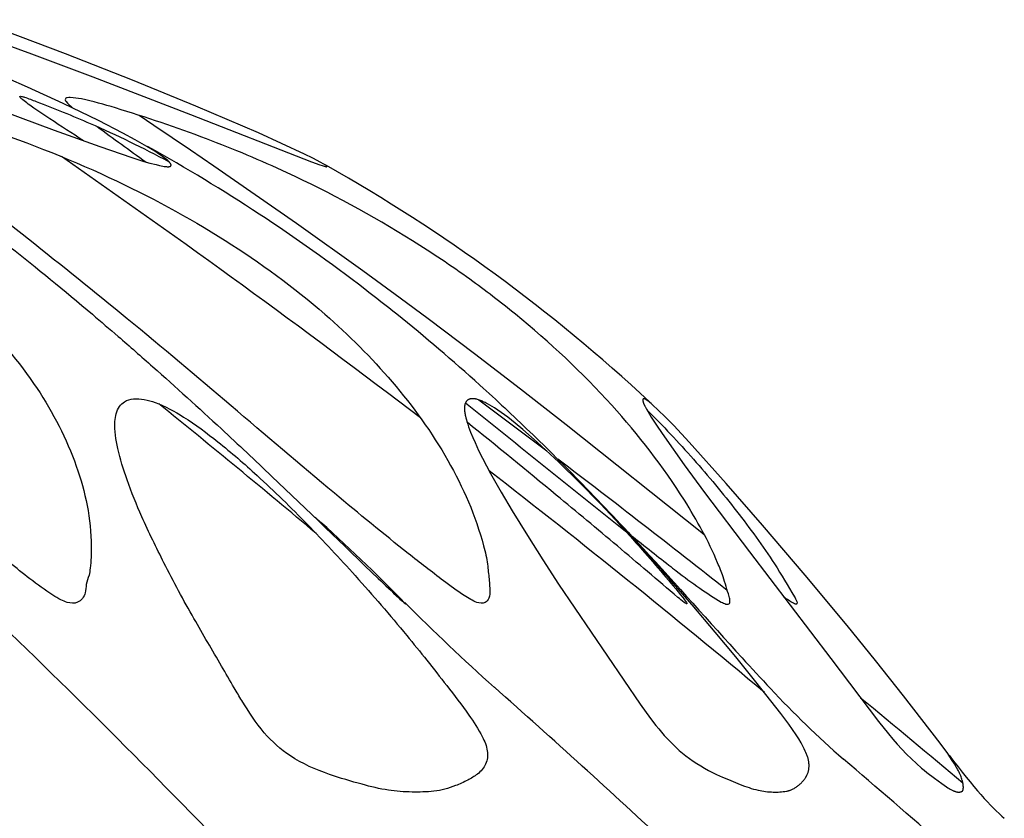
# Model space of a CAD drawing. Header units: millimetres. Extents: x 1250 to 1725, y 0 to 1655.
# Tile 45 of 256: x 1612 to 1645, y 139 to 165. Entities that reach past the tile are written whole.
import ezdxf

# ---------------------------------------------------------------- set-up
doc = ezdxf.new("R2010")
doc.units = ezdxf.units.MM
doc.header["$MEASUREMENT"] = 0
doc.layers.add('Crea2D$visibili$tangenti', color=7, linetype='Continuous', true_color=0x000000)

msp = doc.modelspace()

# ---------------------------------------------------------------- linework, layer by layer
at = {"layer": 'Crea2D$visibili$tangenti'}
for p, q in [((1627.504, 152.457), (1629.767, 150.762)), ((1630.927, 149.663), (1631.422, 149.142))]:
    msp.add_line(p, q, dxfattribs=at)
for points in [[(1609.789, 164.994), (1612.617, 163.962), (1614.656, 163.198), (1617.907, 161.954), (1621.938, 160.379), (1622.211, 160.28), (1622.287, 160.255), (1622.363, 160.231), (1622.384, 160.226), (1622.394, 160.223), (1622.404, 160.221), (1622.415, 160.218), (1622.425, 160.216), (1622.43, 160.216), (1622.436, 160.215), (1622.441, 160.214), (1622.446, 160.214), (1622.447, 160.214), (1622.447, 160.215), (1622.447, 160.215), (1622.448, 160.215), (1622.448, 160.216), (1622.448, 160.216), (1622.449, 160.216), (1622.449, 160.217), (1622.449, 160.217), (1622.449, 160.217), (1622.45, 160.218), (1622.45, 160.218), (1622.45, 160.219), (1622.45, 160.219), (1622.45, 160.219), (1622.45, 160.22), (1622.451, 160.22), (1622.451, 160.22), (1622.451, 160.221), (1622.451, 160.221), (1622.451, 160.221), (1622.451, 160.222), (1622.451, 160.222), (1622.451, 160.222), (1622.451, 160.223), (1622.451, 160.223), (1622.451, 160.224), (1622.451, 160.224), (1622.451, 160.224), (1622.451, 160.225), (1622.451, 160.225), (1622.451, 160.225), (1622.451, 160.226), (1622.451, 160.226), (1622.451, 160.226), (1622.451, 160.227), (1622.451, 160.227), (1622.451, 160.228), (1622.451, 160.228), (1622.45, 160.228), (1622.45, 160.229), (1622.45, 160.229), (1622.45, 160.229), (1622.45, 160.23), (1622.45, 160.23), (1622.449, 160.23), (1622.449, 160.231), (1622.449, 160.231), (1622.449, 160.232), (1622.449, 160.232), (1622.448, 160.233), (1622.448, 160.233), (1622.447, 160.234), (1622.447, 160.235), (1622.446, 160.236), (1622.445, 160.236), (1622.445, 160.237), (1622.444, 160.238), (1622.443, 160.238), (1622.442, 160.239), (1622.442, 160.24), (1622.44, 160.241), (1622.438, 160.243), (1622.437, 160.244), (1622.435, 160.246), (1622.431, 160.249), (1622.426, 160.251), (1622.413, 160.26), (1622.329, 160.31), (1622.248, 160.355), (1621.979, 160.495), (1621.705, 160.63), (1620.942, 160.988), (1620.174, 161.334), (1619.132, 161.787), (1618.084, 162.229), (1615.98, 163.088), (1613.751, 163.964), (1610.743, 165.102)], [(1607.143, 163.745), (1613.373, 161.429), (1614.896, 160.88), (1615.962, 160.517), (1616.362, 160.391), (1616.563, 160.334), (1616.766, 160.281), (1616.879, 160.254), (1616.936, 160.242), (1616.993, 160.231), (1617.035, 160.225), (1617.076, 160.219), (1617.097, 160.217), (1617.117, 160.216), (1617.138, 160.214), (1617.159, 160.214), (1617.162, 160.214), (1617.164, 160.213), (1617.167, 160.213), (1617.17, 160.213), (1617.174, 160.213), (1617.177, 160.213), (1617.18, 160.213), (1617.184, 160.213), (1617.188, 160.214), (1617.191, 160.214), (1617.195, 160.214), (1617.199, 160.215), (1617.202, 160.215), (1617.206, 160.216), (1617.21, 160.217), (1617.214, 160.218), (1617.217, 160.219), (1617.221, 160.22), (1617.225, 160.221), (1617.228, 160.222), (1617.232, 160.223), (1617.233, 160.224), (1617.235, 160.225), (1617.237, 160.225), (1617.238, 160.226), (1617.24, 160.227), (1617.241, 160.228), (1617.243, 160.229), (1617.244, 160.229), (1617.246, 160.23), (1617.247, 160.231), (1617.248, 160.232), (1617.25, 160.233), (1617.251, 160.234), (1617.252, 160.235), (1617.253, 160.236), (1617.253, 160.236), (1617.254, 160.237), (1617.254, 160.237), (1617.255, 160.238), (1617.255, 160.238), (1617.256, 160.239), (1617.256, 160.24), (1617.257, 160.24), (1617.257, 160.241), (1617.258, 160.241), (1617.258, 160.242), (1617.259, 160.242), (1617.259, 160.243), (1617.259, 160.244), (1617.26, 160.244), (1617.26, 160.245), (1617.26, 160.245), (1617.261, 160.246), (1617.261, 160.246), (1617.261, 160.247), (1617.261, 160.248), (1617.262, 160.248), (1617.262, 160.249), (1617.262, 160.249), (1617.262, 160.25), (1617.262, 160.25), (1617.262, 160.251), (1617.263, 160.252), (1617.263, 160.253), (1617.263, 160.254), (1617.264, 160.256), (1617.264, 160.257), (1617.264, 160.258), (1617.264, 160.259), (1617.264, 160.261), (1617.264, 160.262), (1617.264, 160.263), (1617.264, 160.264), (1617.264, 160.266), (1617.264, 160.267), (1617.264, 160.268), (1617.264, 160.27), (1617.263, 160.271), (1617.263, 160.272), (1617.263, 160.274), (1617.263, 160.275), (1617.262, 160.276), (1617.262, 160.279), (1617.261, 160.282), (1617.26, 160.285), (1617.259, 160.288), (1617.258, 160.29), (1617.257, 160.293), (1617.256, 160.296), (1617.254, 160.299), (1617.253, 160.302), (1617.25, 160.307), (1617.247, 160.313), (1617.244, 160.319), (1617.24, 160.324), (1617.237, 160.329), (1617.232, 160.336), (1617.227, 160.343), (1617.222, 160.349), (1617.217, 160.355), (1617.212, 160.361), (1617.207, 160.366), (1617.202, 160.371), (1617.197, 160.377), (1617.192, 160.382), (1617.186, 160.386), (1617.175, 160.396), (1617.153, 160.414), (1617.067, 160.483), (1616.977, 160.552), (1616.914, 160.597), (1616.851, 160.642), (1616.722, 160.726), (1616.592, 160.807), (1616.46, 160.885), (1616.065, 161.111), (1615.664, 161.329), (1614.852, 161.746), (1613.672, 162.315), (1612.482, 162.86), (1611.171, 163.44)], [(1635.015, 147.958), (1634.924, 148.03), (1630.411, 151.623), (1628.893, 152.814), (1627.365, 153.992), (1625.825, 155.155), (1624.893, 155.845), (1623.644, 156.755), (1621.443, 158.323), (1618.689, 160.234), (1617.916, 160.762), (1616.692, 161.582), (1616.208, 161.919)]]:
    msp.add_lwpolyline(points, dxfattribs=at)
for points in [[(1637.744, 139.442), (1637.758, 139.445), (1637.771, 139.448), (1637.784, 139.451), (1637.797, 139.454), (1637.81, 139.458), (1637.823, 139.462), (1637.836, 139.466), (1637.849, 139.47), (1637.861, 139.474), (1637.874, 139.479), (1637.899, 139.489), (1637.923, 139.5), (1637.947, 139.511), (1637.971, 139.524), (1637.994, 139.537), (1638.017, 139.55), (1638.04, 139.564), (1638.062, 139.579), (1638.085, 139.595), (1638.106, 139.61), (1638.128, 139.627), (1638.151, 139.645), (1638.173, 139.663), (1638.196, 139.683), (1638.217, 139.702), (1638.239, 139.722), (1638.259, 139.743), (1638.28, 139.764), (1638.299, 139.786), (1638.318, 139.808), (1638.336, 139.831), (1638.353, 139.854), (1638.369, 139.878), (1638.377, 139.89), (1638.385, 139.902), (1638.393, 139.915), (1638.4, 139.927), (1638.407, 139.94), (1638.413, 139.953), (1638.42, 139.965), (1638.426, 139.978), (1638.436, 140), (1638.444, 140.021), (1638.452, 140.043), (1638.46, 140.066), (1638.467, 140.088), (1638.473, 140.111), (1638.478, 140.134), (1638.483, 140.157), (1638.487, 140.18), (1638.49, 140.203), (1638.492, 140.226), (1638.494, 140.25), (1638.495, 140.273), (1638.496, 140.297), (1638.495, 140.32), (1638.494, 140.344), (1638.493, 140.358), (1638.492, 140.372), (1638.489, 140.4), (1638.485, 140.428), (1638.48, 140.456), (1638.474, 140.483), (1638.468, 140.511), (1638.46, 140.538), (1638.453, 140.566), (1638.444, 140.593), (1638.435, 140.62), (1638.425, 140.647), (1638.415, 140.673), (1638.393, 140.726), (1638.37, 140.779), (1638.337, 140.849), (1638.302, 140.918), (1638.266, 140.986), (1638.229, 141.054), (1638.15, 141.186), (1638.068, 141.316), (1637.946, 141.497), (1637.819, 141.675), (1637.556, 142.027), (1636.728, 143.082), (1636.056, 143.911), (1635.375, 144.732), (1634.602, 145.641), (1633.817, 146.539), (1633.019, 147.426), (1632.21, 148.302), (1631.539, 149.009), (1630.858, 149.706), (1630.163, 150.388), (1629.449, 151.052), (1628.966, 151.476), (1628.719, 151.681), (1628.466, 151.88), (1628.247, 152.042), (1628.135, 152.119), (1628.022, 152.194), (1627.946, 152.241), (1627.87, 152.286), (1627.793, 152.33), (1627.754, 152.35), (1627.715, 152.37), (1627.654, 152.398), (1627.623, 152.412), (1627.592, 152.424), (1627.561, 152.437), (1627.53, 152.448), (1627.498, 152.459), (1627.465, 152.469), (1627.436, 152.477), (1627.421, 152.48), (1627.406, 152.484), (1627.392, 152.487), (1627.377, 152.49), (1627.362, 152.492), (1627.347, 152.494), (1627.332, 152.495), (1627.317, 152.496), (1627.31, 152.497), (1627.303, 152.497), (1627.295, 152.497), (1627.288, 152.497), (1627.28, 152.496), (1627.273, 152.496), (1627.266, 152.495), (1627.258, 152.494), (1627.251, 152.494), (1627.244, 152.492), (1627.237, 152.491), (1627.229, 152.49), (1627.224, 152.488), (1627.218, 152.487), (1627.213, 152.485), (1627.208, 152.484), (1627.202, 152.482), (1627.197, 152.48), (1627.192, 152.479), (1627.186, 152.477), (1627.181, 152.474), (1627.176, 152.472), (1627.171, 152.47), (1627.166, 152.467), (1627.161, 152.465), (1627.156, 152.462), (1627.151, 152.46), (1627.146, 152.457), (1627.142, 152.454), (1627.137, 152.451), (1627.132, 152.448), (1627.128, 152.444), (1627.123, 152.441), (1627.119, 152.437), (1627.115, 152.434), (1627.111, 152.43), (1627.107, 152.426), (1627.103, 152.423), (1627.099, 152.419), (1627.095, 152.415), (1627.091, 152.41), (1627.088, 152.406), (1627.085, 152.402), (1627.081, 152.397), (1627.078, 152.393), (1627.076, 152.389), (1627.073, 152.384), (1627.07, 152.38), (1627.068, 152.375), (1627.066, 152.371), (1627.063, 152.366), (1627.061, 152.361), (1627.059, 152.356), (1627.057, 152.352), (1627.055, 152.347), (1627.053, 152.342), (1627.05, 152.332), (1627.047, 152.322), (1627.044, 152.312), (1627.041, 152.301), (1627.039, 152.291), (1627.037, 152.281), (1627.035, 152.271), (1627.033, 152.261), (1627.031, 152.241), (1627.03, 152.225), (1627.029, 152.208), (1627.028, 152.176), (1627.029, 152.144), (1627.03, 152.112), (1627.033, 152.08), (1627.036, 152.048), (1627.041, 152.016), (1627.046, 151.984), (1627.052, 151.953), (1627.058, 151.921), (1627.073, 151.859), (1627.09, 151.796), (1627.108, 151.734), (1627.136, 151.645), (1627.166, 151.556), (1627.198, 151.468), (1627.232, 151.381), (1627.303, 151.208), (1627.379, 151.036), (1627.5, 150.776), (1627.627, 150.519), (1627.896, 150.012), (1628.25, 149.383), (1628.617, 148.763), (1629.12, 147.944), (1629.635, 147.134), (1630.162, 146.33), (1630.696, 145.532), (1632.878, 142.339), (1633.22, 141.863), (1633.399, 141.632), (1633.491, 141.518), (1633.584, 141.406), (1633.678, 141.299), (1633.773, 141.193), (1633.87, 141.091), (1633.97, 140.99), (1634.073, 140.892), (1634.177, 140.797), (1634.285, 140.705), (1634.395, 140.617), (1634.515, 140.527), (1634.638, 140.441), (1634.763, 140.359), (1634.891, 140.281), (1635.02, 140.206), (1635.152, 140.134), (1635.285, 140.065), (1635.42, 140), (1635.614, 139.911), (1635.809, 139.828), (1636.204, 139.67), (1636.351, 139.614), (1636.5, 139.562), (1636.574, 139.537), (1636.649, 139.515), (1636.725, 139.494), (1636.801, 139.475), (1636.863, 139.462), (1636.925, 139.451), (1636.988, 139.441), (1637.051, 139.433), (1637.114, 139.426), (1637.178, 139.42), (1637.241, 139.417), (1637.305, 139.414), (1637.36, 139.413), (1637.415, 139.413), (1637.47, 139.414), (1637.525, 139.417), (1637.58, 139.421), (1637.635, 139.427), (1637.69, 139.434)], [(1643.591, 139.442), (1643.593, 139.444), (1643.594, 139.445), (1643.596, 139.447), (1643.598, 139.448), (1643.599, 139.45), (1643.601, 139.452), (1643.602, 139.453), (1643.603, 139.455), (1643.604, 139.457), (1643.606, 139.458), (1643.607, 139.46), (1643.608, 139.462), (1643.609, 139.464), (1643.61, 139.466), (1643.611, 139.468), (1643.612, 139.47), (1643.613, 139.472), (1643.614, 139.474), (1643.615, 139.476), (1643.616, 139.478), (1643.617, 139.482), (1643.618, 139.486), (1643.62, 139.49), (1643.621, 139.494), (1643.622, 139.498), (1643.623, 139.503), (1643.624, 139.509), (1643.625, 139.515), (1643.626, 139.521), (1643.627, 139.527), (1643.628, 139.534), (1643.628, 139.54), (1643.629, 139.546), (1643.629, 139.552), (1643.629, 139.565), (1643.629, 139.577), (1643.629, 139.59), (1643.628, 139.602), (1643.627, 139.623), (1643.625, 139.643), (1643.623, 139.663), (1643.62, 139.683), (1643.617, 139.703), (1643.613, 139.723), (1643.609, 139.742), (1643.605, 139.762), (1643.6, 139.782), (1643.595, 139.801), (1643.583, 139.84), (1643.571, 139.879), (1643.557, 139.917), (1643.541, 139.958), (1643.524, 139.998), (1643.506, 140.038), (1643.487, 140.078), (1643.467, 140.117), (1643.447, 140.156), (1643.404, 140.232), (1643.334, 140.351), (1643.261, 140.467), (1643.185, 140.582), (1643.108, 140.695), (1642.859, 141.039), (1641.642, 142.615), (1640.709, 143.789), (1639.764, 144.954), (1638.366, 146.633), (1636.948, 148.294), (1635.739, 149.681), (1634.508, 151.048), (1633.991, 151.6), (1633.727, 151.871), (1633.457, 152.136), (1633.312, 152.273), (1633.238, 152.338), (1633.201, 152.37), (1633.163, 152.4), (1633.14, 152.418), (1633.128, 152.427), (1633.116, 152.435), (1633.103, 152.444), (1633.09, 152.453), (1633.076, 152.461), (1633.061, 152.47), (1633.05, 152.476), (1633.044, 152.479), (1633.038, 152.481), (1633.033, 152.484), (1633.027, 152.487), (1633.021, 152.489), (1633.019, 152.49), (1633.016, 152.491), (1633.013, 152.492), (1633.011, 152.493), (1633.008, 152.493), (1633.005, 152.494), (1633.003, 152.494), (1633.002, 152.495), (1633, 152.495), (1632.999, 152.495), (1632.998, 152.495), (1632.997, 152.495), (1632.996, 152.495), (1632.995, 152.495), (1632.993, 152.495), (1632.992, 152.495), (1632.991, 152.495), (1632.99, 152.495), (1632.989, 152.495), (1632.988, 152.495), (1632.987, 152.495), (1632.987, 152.495), (1632.986, 152.495), (1632.986, 152.495), (1632.985, 152.495), (1632.985, 152.495), (1632.984, 152.494), (1632.984, 152.494), (1632.983, 152.494), (1632.983, 152.494), (1632.982, 152.494), (1632.982, 152.494), (1632.982, 152.494), (1632.981, 152.493), (1632.981, 152.493), (1632.98, 152.493), (1632.98, 152.493), (1632.979, 152.492), (1632.979, 152.492), (1632.979, 152.492), (1632.978, 152.492), (1632.978, 152.492), (1632.978, 152.491), (1632.977, 152.491), (1632.977, 152.491), (1632.977, 152.49), (1632.976, 152.49), (1632.976, 152.49), (1632.976, 152.49), (1632.975, 152.489), (1632.975, 152.489), (1632.975, 152.489), (1632.974, 152.488), (1632.974, 152.488), (1632.974, 152.488), (1632.974, 152.487), (1632.973, 152.487), (1632.973, 152.487), (1632.973, 152.486), (1632.972, 152.485), (1632.972, 152.485), (1632.971, 152.484), (1632.971, 152.483), (1632.97, 152.482), (1632.97, 152.481), (1632.969, 152.48), (1632.969, 152.479), (1632.969, 152.478), (1632.968, 152.477), (1632.968, 152.476), (1632.968, 152.475), (1632.967, 152.474), (1632.967, 152.473), (1632.967, 152.472), (1632.966, 152.47), (1632.966, 152.468), (1632.966, 152.465), (1632.965, 152.463), (1632.965, 152.461), (1632.965, 152.458), (1632.965, 152.456), (1632.965, 152.453), (1632.965, 152.45), (1632.965, 152.445), (1632.965, 152.44), (1632.965, 152.434), (1632.966, 152.429), (1632.966, 152.424), (1632.967, 152.417), (1632.968, 152.411), (1632.97, 152.405), (1632.971, 152.399), (1632.973, 152.392), (1632.974, 152.387), (1632.976, 152.381), (1632.978, 152.375), (1632.98, 152.369), (1632.982, 152.363), (1632.987, 152.352), (1632.991, 152.341), (1633.028, 152.264), (1633.033, 152.253), (1633.038, 152.241), (1633.087, 152.149), (1633.138, 152.059), (1633.245, 151.882), (1633.46, 151.551), (1633.683, 151.225), (1634.343, 150.295), (1635.019, 149.377), (1636.509, 147.4), (1639.218, 143.859), (1640.804, 141.76), (1641.134, 141.35), (1641.281, 141.176), (1641.431, 141.005), (1641.585, 140.838), (1641.742, 140.674), (1641.904, 140.514), (1642.07, 140.36), (1642.241, 140.21), (1642.329, 140.137), (1642.417, 140.066), (1642.666, 139.878), (1642.919, 139.695), (1643.073, 139.586), (1643.112, 139.559), (1643.152, 139.534), (1643.192, 139.51), (1643.213, 139.499), (1643.234, 139.487), (1643.258, 139.475), (1643.283, 139.463), (1643.295, 139.457), (1643.308, 139.452), (1643.321, 139.447), (1643.334, 139.442), (1643.346, 139.438), (1643.359, 139.433), (1643.373, 139.429), (1643.386, 139.426), (1643.399, 139.423), (1643.413, 139.42), (1643.426, 139.417), (1643.44, 139.415), (1643.45, 139.414), (1643.459, 139.413), (1643.469, 139.413), (1643.479, 139.413), (1643.489, 139.413), (1643.494, 139.413), (1643.499, 139.413), (1643.504, 139.414), (1643.509, 139.414), (1643.514, 139.415), (1643.518, 139.415), (1643.523, 139.416), (1643.528, 139.417), (1643.533, 139.418), (1643.538, 139.419), (1643.542, 139.42), (1643.547, 139.421), (1643.552, 139.423), (1643.556, 139.425), (1643.561, 139.426), (1643.565, 139.428), (1643.57, 139.43), (1643.574, 139.432), (1643.578, 139.435), (1643.583, 139.437), (1643.587, 139.44)]]:
    msp.add_lwpolyline(points, close=True, dxfattribs=at)
for centre, radius, start, end in [((1715.795, 299.046), 170.601, 233.70198, 234.37478), ((1587.954, 109.501), 58.771, 52.51688, 60.93347), ((1423.264, -113.649), 333.795, 52.69433, 55.23121), ((1594.709, 111.045), 56.48, 47.0602, 60.5924), ((1587.37, 108.769), 59.706, 51.20584, 52.50004), ((1585.066, 105.944), 63.352, 47.89332, 51.18181), ((2335.35, 1030.253), 1127.991, 231.103176, 231.450167), ((1419.102, -93.324), 315.356, 49.93281, 51.16516), ((1427.185, -117.29), 335.993, 51.62415, 52.84126), ((1425.977, -110.129), 329.35, 50.15079, 52.19809), ((1582.411, 104.06), 59.596, 44.309, 48.29843), ((1407.669, -66.773), 293.999, 44.04656, 46.44748), ((1675.532, 196.086), 71.317, 224.92858, 228.22942), ((1421.121, -90.998), 312.275, 47.06502, 48.50409), ((1430.409, -113.28), 330.847, 49.87744, 50.64489), ((1429.034, -106.477), 324.588, 48.76783, 49.54617)]:
    msp.add_arc(centre, radius, start, end, dxfattribs=at)
for points, knots in [([(1610.736, 155.304), (1609.776, 156.24), (1607.61, 157.925), (1603.735, 160.054), (1599.971, 161.494), (1597.182, 162.261), (1595.927, 162.532), (1595.554, 162.565), (1595.421, 162.543), (1595.377, 162.448), (1595.509, 162.233), (1595.728, 161.911), (1596.169, 161.435), (1597.154, 160.457), (1599.545, 158.206), (1601.776, 156.2), (1603.292, 154.8), (1605.01, 153.222), (1607.594, 150.759), (1610.701, 148.009), (1612.351, 146.664), (1613.149, 146.067), (1613.573, 145.813), (1613.84, 145.694), (1614.199, 145.673), (1614.435, 145.989), (1614.424, 146.336), (1614.539, 146.597), (1614.595, 147.021), (1614.653, 148.255), (1614.21, 150.357), (1612.84, 152.994), (1611.505, 154.554), (1610.736, 155.304)], [0, 0, 0, 0, 4.018783, 8.201024, 13.231872, 16.081915, 16.875393, 17.079396, 17.203761, 17.263301, 17.364135, 17.934233, 18.448045, 19.297958, 22.104485, 28.296545, 28.296545, 28.296545, 35.296298, 39.002836, 40.740874, 41.683089, 41.992101, 42.218902, 42.563917, 42.989551, 43.267201, 43.589259, 43.822823, 44.55074, 47.282625, 50.181663, 53.405927, 53.405927, 53.405927, 53.405927]), ([(1622.383, 155.304), (1621.344, 156.207), (1619.04, 157.891), (1615.133, 159.988), (1611.711, 161.326), (1609.223, 162.063), (1608.135, 162.376), (1607.549, 162.504), (1607.292, 162.545), (1607.116, 162.546), (1607.011, 162.509), (1606.981, 162.425), (1607.028, 162.303), (1607.152, 162.143), (1607.334, 161.974), (1607.587, 161.761), (1608.204, 161.241), (1610.962, 159.013), (1613.634, 156.94), (1615.808, 155.155), (1618.131, 153.251), (1621.192, 150.581), (1624.71, 147.691), (1626.157, 146.567), (1626.85, 146.054), (1627.227, 145.821), (1627.452, 145.706), (1627.701, 145.663), (1627.878, 145.884), (1627.872, 146.087), (1627.863, 146.382), (1627.827, 146.664), (1627.786, 147.114), (1627.484, 148.407), (1626.55, 150.536), (1624.694, 153.107), (1623.18, 154.61), (1622.383, 155.304)], [0, 0, 0, 0, 4.128713, 8.536904, 13.27672, 15.132206, 16.318249, 16.675542, 16.929293, 17.098103, 17.201093, 17.252224, 17.34095, 17.584244, 17.858681, 18.080935, 18.57776, 20.278693, 28.719695, 28.719695, 28.719695, 37.728839, 40.901508, 42.379398, 43.225252, 43.486771, 43.708413, 43.990601, 44.178, 44.471228, 44.586328, 45.069293, 45.318266, 45.945085, 49.038686, 52.245682, 55.418202, 55.418202, 55.418202, 55.418202]), ([(1614.348, 161.075), (1613.976, 161.32), (1613.422, 161.674), (1612.747, 162.126), (1612.42, 162.363), (1612.257, 162.492), (1612.221, 162.56), (1612.306, 162.552), (1612.485, 162.495), (1613.25, 162.2), (1614.877, 161.55), (1616.326, 160.841), (1617.18, 160.389)], [0, 0, 0, 0, 1.334502, 1.972289, 2.438914, 2.546433, 2.59298, 2.648045, 2.747594, 3.168519, 5.103797, 8.003189, 8.003189, 8.003189, 8.003189]), ([(1628.726, 155.304), (1628.231, 155.706), (1627.116, 156.561), (1624.632, 158.225), (1621.705, 159.807), (1618.364, 161.21), (1616.061, 161.982), (1614.544, 162.425), (1614, 162.514), (1613.826, 162.515), (1613.752, 162.495), (1613.735, 162.434), (1613.819, 162.31), (1613.914, 162.231), (1613.994, 162.163)], [0, 0, 0, 0, 1.914096, 4.212426, 8.963362, 11.875517, 15.077075, 16.246575, 16.617468, 16.721293, 16.773343, 16.828826, 16.894704, 17.205871, 17.205871, 17.205871, 17.205871]), ([(1606.873, 161.034), (1606.911, 161.012), (1606.948, 160.989), (1607.742, 160.514), (1608.523, 160.011), (1611, 158.29), (1612.755, 156.907), (1614.645, 155.304)], [1.6058067, 1.6058067, 1.6058067, 1.6058067, 1.6122171, 1.6122171, 1.7406661, 1.7406661, 2, 2, 2, 2]), ([(1614.645, 155.304), (1614.933, 155.06), (1615.606, 154.483), (1617.046, 153.222), (1618.753, 151.672), (1621.256, 149.325), (1623.201, 147.428), (1624.665, 146.035), (1624.963, 145.758), (1625.039, 145.693), (1625.06, 145.677), (1625.07, 145.67)], [0, 0, 0, 0, 1.132806, 2.660894, 5.745053, 8.053506, 12.958676, 13.900466, 14.118707, 14.180893, 14.198223, 14.198223, 14.198223, 14.198223]), ([(1632.457, 148.038), (1632.697, 147.851), (1633.155, 147.494), (1633.692, 147.067), (1634.249, 146.634), (1634.823, 146.212), (1635.372, 145.839), (1635.703, 145.666), (1635.812, 145.653), (1635.862, 145.704), (1635.867, 145.795), (1635.787, 146.085), (1635.661, 146.519), (1635.227, 147.619), (1634.121, 149.62), (1631.914, 152.46), (1629.867, 154.376), (1628.726, 155.304)], [0, 0, 0, 0, 0.912473, 1.742589, 2.0581, 3.029094, 3.879231, 4.047405, 4.148484, 4.193084, 4.243013, 4.410939, 5.097823, 5.5974, 7.956785, 11.935143, 16.347745, 16.347745, 16.347745, 16.347745]), ([(1627.544, 152.946), (1627.821, 152.697), (1628.377, 152.186), (1629.523, 151.098), (1631.074, 149.55), (1633.433, 147.044), (1635.473, 144.736), (1637.656, 142.365), (1638.783, 141.242), (1639.638, 140.511)], [0, 0, 0, 0, 1.115218, 2.266245, 4.740729, 7.685969, 12.590892, 13.981311, 17.356131, 17.356131, 17.356131, 17.356131]), ([(1626.011, 139.442), (1626.258, 139.47), (1626.642, 139.578), (1627.119, 139.794), (1627.484, 140.006), (1627.776, 140.325), (1627.825, 140.811), (1627.582, 141.367), (1627.11, 142.086), (1626.254, 143.199), (1625.014, 144.76), (1623.471, 146.55), (1621.812, 148.328), (1620.293, 149.819), (1618.917, 151.013), (1617.793, 151.848), (1616.852, 152.368), (1616.152, 152.541), (1615.729, 152.43), (1615.594, 152.303), (1615.55, 152.241), (1615.444, 152.092), (1615.35, 151.612), (1615.483, 150.775), (1615.81, 149.719), (1616.332, 148.449), (1617.078, 146.909), (1617.968, 145.257), (1618.783, 143.89), (1619.306, 142.976), (1619.758, 142.222), (1620.294, 141.387), (1621.272, 140.505), (1622.436, 140.01), (1623.541, 139.687), (1624.458, 139.455), (1625.263, 139.403), (1625.769, 139.417), (1626.011, 139.442)], [0, 0, 0, 0, 0.743719, 1.188298, 1.571144, 2.004656, 2.449288, 2.957388, 3.805829, 5.033042, 7.165714, 9.787659, 12.120361, 14.458909, 16.172048, 17.581992, 18.65292, 19.3911, 19.69836, 19.929091, 19.929091, 19.929091, 20.463629, 21.364121, 22.45107, 23.781105, 25.478268, 27.584583, 29.40729, 30.251752, 30.743461, 32.048034, 33.211762, 34.653633, 35.79299, 36.685672, 37.476232, 38.205757, 38.205757, 38.205757, 38.205757]), ([(1633.098, 152.129), (1633.629, 151.595), (1634.667, 150.505), (1636.08, 148.789), (1637.208, 147.266), (1637.819, 146.226), (1638.078, 145.789), (1638.111, 145.676), (1638.038, 145.658), (1637.884, 145.744), (1637.761, 145.823), (1637.656, 145.896)], [0, 0, 0, 0, 2.262179, 4.509765, 6.666573, 7.945108, 8.118353, 8.201088, 8.251826, 8.328404, 8.706227, 8.706227, 8.706227, 8.706227]), ([(1632.109, 148.4), (1632.388, 148.095), (1632.908, 147.516), (1633.636, 146.678), (1634.128, 146.089), (1634.387, 145.765), (1634.441, 145.668), (1634.387, 145.683), (1634.284, 145.758), (1633.525, 146.399), (1632.12, 147.605), (1629.78, 149.544), (1628.11, 150.915), (1627.113, 151.716)], [0, 0, 0, 0, 1.243029, 2.32908, 3.337192, 3.533569, 3.590846, 3.623062, 3.696197, 3.965338, 6.605511, 9.248823, 13.084956, 13.084956, 13.084956, 13.084956])]:
    msp.add_open_spline(points, degree=3, knots=knots, dxfattribs=at)
msp.add_open_spline([(1643.156, 140.641), (1643.975, 139.552), (1644.54, 138.926), (1644.992, 138.541)], degree=3, dxfattribs=at)

doc.saveas('drawing.dxf')
